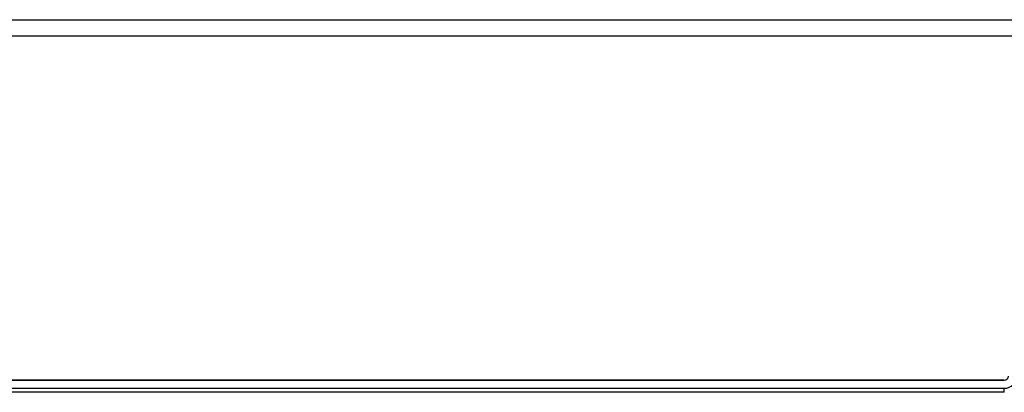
# Model space of a CAD drawing. Header units: millimetres. Extents: x 967 to 2466, y -778 to 1158.
# Tile 5 of 68: x 1712 to 1834, y -762 to -716. Entities that reach past the tile are written whole.
import ezdxf

# ---------------------------------------------------------------- set-up
doc = ezdxf.new("R2010")
doc.units = ezdxf.units.MM
doc.header["$LTSCALE"] = 30.734
doc.layers.get('0').update_dxf_attribs({"linetype": 'CONTINUOUS'})

msp = doc.modelspace()

# ---------------------------------------------------------------- linework, layer by layer
for p, q in [((1490.47, -715.73), (1934.47, -715.73)), ((1475.47, -717.73), (1949.47, -717.73)), ((1833.97, -760.23), (1504.1, -760.23)), ((1504.1, -760.23), (1833.97, -760.23)), ((1504.1, -761.23), (1833.97, -761.23)), ((1833.97, -761.73), (1504.1, -761.73)), ((1833.97, -761.73), (1833.97, -761.23))]:
    msp.add_line(p, q)
for radius in [1.5, 0.5, 0.5]:
    msp.add_arc((1833.97, -759.73), radius, 270, 360)

doc.saveas('drawing.dxf')
